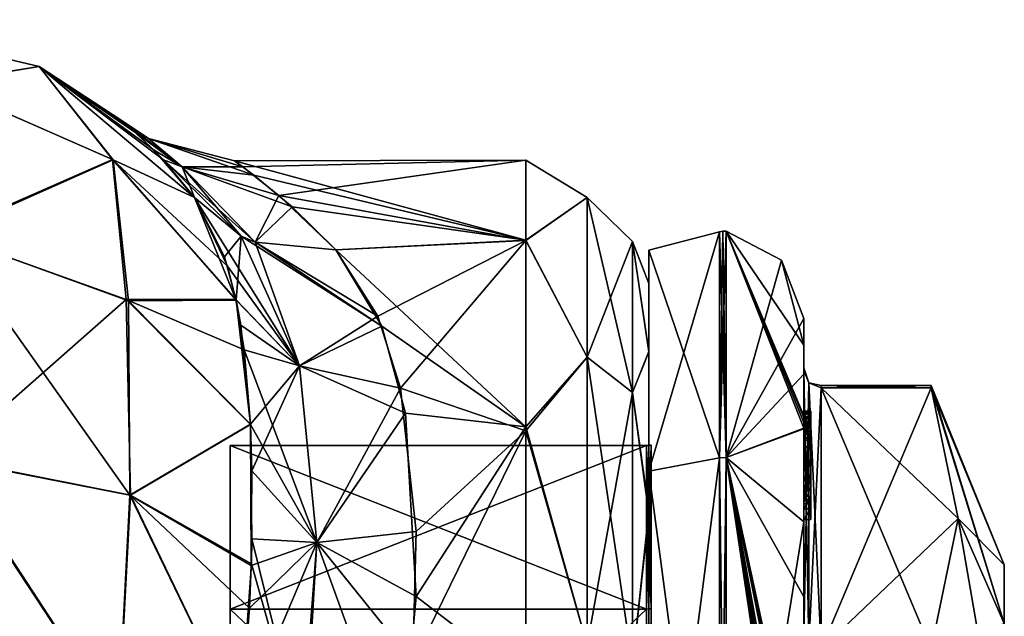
# Model space of a CAD drawing. Extents: x -23 to 700, y -2000 to 0.
# Tile 196 of 196: x 672 to 700, y -17 to 0. Entities that reach past the tile are written whole.
import ezdxf

# ---------------------------------------------------------------- set-up
doc = ezdxf.new("R2010")
doc.units = 0
doc.header["$LTSCALE"] = 65.149826
for name, color, linetype in [('1042', 7, 'CONTINUOUS'), ('1043', 7, 'CONTINUOUS'), ('1044', 7, 'CONTINUOUS'), ('1825', 7, 'CONTINUOUS'), ('1830', 7, 'CONTINUOUS'), ('1831', 7, 'CONTINUOUS'), ('1832', 7, 'CONTINUOUS'), ('1833', 7, 'CONTINUOUS'), ('1834', 7, 'CONTINUOUS'), ('1835', 7, 'CONTINUOUS'), ('1836', 7, 'CONTINUOUS'), ('1837', 7, 'CONTINUOUS'), ('1838', 7, 'CONTINUOUS'), ('1839', 7, 'CONTINUOUS'), ('1840', 7, 'CONTINUOUS'), ('1843', 7, 'CONTINUOUS'), ('1844', 7, 'CONTINUOUS'), ('1845', 7, 'CONTINUOUS'), ('1846', 7, 'CONTINUOUS'), ('1848', 7, 'CONTINUOUS'), ('1902', 7, 'CONTINUOUS'), ('1903', 7, 'CONTINUOUS'), ('1904', 7, 'CONTINUOUS'), ('1905', 7, 'CONTINUOUS'), ('1906', 7, 'CONTINUOUS'), ('1907', 7, 'CONTINUOUS'), ('1908', 7, 'CONTINUOUS'), ('1909', 7, 'CONTINUOUS'), ('1911', 7, 'CONTINUOUS'), ('1912', 7, 'CONTINUOUS'), ('1918', 7, 'CONTINUOUS'), ('1919', 7, 'CONTINUOUS'), ('1920', 7, 'CONTINUOUS'), ('1921', 7, 'CONTINUOUS'), ('1922', 7, 'CONTINUOUS'), ('1923', 7, 'CONTINUOUS'), ('1924', 7, 'CONTINUOUS'), ('2007', 7, 'CONTINUOUS'), ('2013', 7, 'CONTINUOUS'), ('2015', 7, 'CONTINUOUS'), ('2016', 7, 'CONTINUOUS'), ('991', 7, 'CONTINUOUS'), ('992', 7, 'CONTINUOUS'), ('994', 7, 'CONTINUOUS'), ('997', 7, 'CONTINUOUS'), ('998', 7, 'CONTINUOUS'), ('999', 7, 'CONTINUOUS')]:
    doc.layers.add(name, color=color, linetype=linetype)

msp = doc.modelspace()

# ---------------------------------------------------------------- linework, layer by layer
at = {"layer": '1042', "linetype": 'CONTINUOUS'}
for points in [[(678.022, -7.006, 16.379), (677.092, -5.056, 19.995), (680.074, -9.846, 15.979), (678.022, -7.006, 16.379)], [(677.092, -5.056, 19.995), (678.415, -6.159, 21.046), (680.074, -9.846, 15.979), (677.092, -5.056, 19.995)], [(678.813, -6.332, 21.281), (682.41, -8.714, 18.715), (678.415, -6.159, 21.046), (678.813, -6.332, 21.281)], [(678.415, -6.159, 21.046), (682.41, -8.714, 18.715), (680.074, -9.846, 15.979), (678.415, -6.159, 21.046)], [(681.107, -6.547, 22.241), (682.41, -8.714, 18.715), (678.813, -6.332, 21.281), (681.107, -6.547, 22.241)], [(678.265, -7.961, 15.041), (678.022, -7.006, 16.379), (680.074, -9.846, 15.979), (678.265, -7.961, 15.041)], [(678.501, -9.394, 13.36), (678.265, -7.961, 15.041), (680.074, -9.846, 15.979), (678.501, -9.394, 13.36)], [(682.41, -8.714, 18.715), (683.081, -11.194, 15.867), (680.074, -9.846, 15.979), (682.41, -8.714, 18.715)], [(678.677, -11.513, 11.39), (678.501, -9.394, 13.36), (680.564, -14.871, 11.862), (678.677, -11.513, 11.39)], [(678.501, -9.394, 13.36), (680.074, -9.846, 15.979), (680.564, -14.871, 11.862), (678.501, -9.394, 13.36)], [(680.074, -9.846, 15.979), (683.081, -11.194, 15.867), (680.564, -14.871, 11.862), (680.074, -9.846, 15.979)], [(683.081, -11.194, 15.867), (683.388, -16.408, 11.985), (680.564, -14.871, 11.862), (683.081, -11.194, 15.867)], [(678.72, -14.769, 9.222), (678.677, -11.513, 11.39), (680.564, -14.871, 11.862), (678.72, -14.769, 9.222)], [(678.703, -15.48, 8.858), (678.72, -14.769, 9.222), (680.215, -20.823, 9.249), (678.703, -15.48, 8.858)], [(678.72, -14.769, 9.222), (680.564, -14.871, 11.862), (680.215, -20.823, 9.249), (678.72, -14.769, 9.222)], [(680.564, -14.871, 11.862), (682.92, -21.379, 9.931), (680.215, -20.823, 9.249), (680.564, -14.871, 11.862)], [(683.388, -16.408, 11.985), (682.92, -21.379, 9.931), (680.564, -14.871, 11.862), (683.388, -16.408, 11.985)], [(678.386, -20, 7.232), (678.703, -15.48, 8.858), (680.215, -20.823, 9.249), (678.386, -20, 7.232)]]:
    msp.add_3dface(points, dxfattribs=at)
at = {"layer": '1043', "linetype": 'CONTINUOUS'}
for points in [[(675.422, -3.218, 27.592), (675.029, -2.878, 32.041), (676.738, -4.189, 26.7), (675.422, -3.218, 27.592)], [(675.029, -2.878, 32.041), (675.202, -3.024, 36.639), (675.782, -3.379, 32.996), (675.029, -2.878, 32.041)], [(675.029, -2.878, 32.041), (675.782, -3.379, 32.996), (676.738, -4.189, 26.7), (675.029, -2.878, 32.041)], [(675.202, -3.024, 36.639), (675.941, -3.714, 41.271), (676.735, -4.186, 39.289), (675.202, -3.024, 36.639)], [(675.202, -3.024, 36.639), (676.735, -4.186, 39.289), (675.782, -3.379, 32.996), (675.202, -3.024, 36.639)], [(676.205, -3.989, 23.511), (675.422, -3.218, 27.592), (676.738, -4.189, 26.7), (676.205, -3.989, 23.511)], [(678.462, -4.189, 36.003), (678.224, -4.013, 32.2), (675.782, -3.379, 32.996), (678.462, -4.189, 36.003)], [(676.735, -4.186, 39.289), (678.462, -4.189, 36.003), (675.782, -3.379, 32.996), (676.735, -4.186, 39.289)], [(678.224, -4.013, 32.2), (678.77, -4.422, 28.518), (675.782, -3.379, 32.996), (678.224, -4.013, 32.2)], [(675.782, -3.379, 32.996), (678.77, -4.422, 28.518), (676.738, -4.189, 26.7), (675.782, -3.379, 32.996)], [(675.941, -3.714, 41.271), (677.091, -5.055, 45.999), (676.735, -4.186, 39.289), (675.941, -3.714, 41.271)], [(677.092, -5.056, 19.995), (676.205, -3.989, 23.511), (678.415, -6.159, 21.046), (677.092, -5.056, 19.995)], [(676.205, -3.989, 23.511), (676.738, -4.189, 26.7), (678.813, -6.332, 21.281), (676.205, -3.989, 23.511)], [(676.205, -3.989, 23.511), (678.813, -6.332, 21.281), (678.415, -6.159, 21.046), (676.205, -3.989, 23.511)], [(679.485, -4.996, 39.843), (678.462, -4.189, 36.003), (676.735, -4.186, 39.289), (679.485, -4.996, 39.843)], [(678.812, -6.331, 44.72), (679.485, -4.996, 39.843), (676.735, -4.186, 39.289), (678.812, -6.331, 44.72)], [(677.091, -5.055, 45.999), (678.415, -6.159, 44.954), (676.735, -4.186, 39.289), (677.091, -5.055, 45.999)], [(678.415, -6.159, 44.954), (678.812, -6.331, 44.72), (676.735, -4.186, 39.289), (678.415, -6.159, 44.954)], [(678.77, -4.422, 28.518), (679.862, -5.322, 25.146), (676.738, -4.189, 26.7), (678.77, -4.422, 28.518)], [(676.738, -4.189, 26.7), (679.862, -5.322, 25.146), (678.813, -6.332, 21.281), (676.738, -4.189, 26.7)], [(681.107, -6.547, 43.759), (679.485, -4.996, 39.843), (678.812, -6.331, 44.72), (681.107, -6.547, 43.759)], [(679.862, -5.322, 25.146), (681.107, -6.547, 22.241), (678.813, -6.332, 21.281), (679.862, -5.322, 25.146)]]:
    msp.add_3dface(points, dxfattribs=at)
at = {"layer": '1044', "linetype": 'CONTINUOUS'}
for points in [[(677.091, -5.055, 45.999), (677.937, -6.741, 49.208), (678.415, -6.159, 44.954), (677.091, -5.055, 45.999)], [(677.937, -6.741, 49.208), (678.268, -7.976, 50.978), (678.415, -6.159, 44.954), (677.937, -6.741, 49.208)], [(678.268, -7.976, 50.978), (680.074, -9.844, 50.019), (678.415, -6.159, 44.954), (678.268, -7.976, 50.978)], [(678.415, -6.159, 44.954), (680.074, -9.844, 50.019), (678.812, -6.331, 44.72), (678.415, -6.159, 44.954)], [(682.295, -8.43, 46.893), (681.107, -6.547, 43.759), (678.812, -6.331, 44.72), (682.295, -8.43, 46.893)], [(680.074, -9.844, 50.019), (682.295, -8.43, 46.893), (678.812, -6.331, 44.72), (680.074, -9.844, 50.019)], [(678.268, -7.976, 50.978), (678.401, -8.692, 51.859), (680.074, -9.844, 50.019), (678.268, -7.976, 50.978)], [(682.942, -10.483, 49.405), (682.295, -8.43, 46.893), (680.074, -9.844, 50.019), (682.942, -10.483, 49.405)], [(678.401, -8.692, 51.859), (678.678, -11.506, 54.601), (680.074, -9.844, 50.019), (678.401, -8.692, 51.859)], [(678.678, -11.506, 54.601), (678.721, -12.829, 55.591), (680.074, -9.844, 50.019), (678.678, -11.506, 54.601)], [(678.721, -12.829, 55.591), (680.564, -14.87, 54.136), (680.074, -9.844, 50.019), (678.721, -12.829, 55.591)], [(680.564, -14.87, 54.136), (682.942, -10.483, 49.405), (680.074, -9.844, 50.019), (680.564, -14.87, 54.136)], [(683.39, -14.558, 52.883), (682.942, -10.483, 49.405), (680.564, -14.87, 54.136), (683.39, -14.558, 52.883)], [(678.721, -12.829, 55.591), (678.7, -15.524, 57.166), (680.564, -14.87, 54.136), (678.721, -12.829, 55.591)], [(683.29, -18.265, 54.937), (683.39, -14.558, 52.883), (680.564, -14.87, 54.136), (683.29, -18.265, 54.937)], [(678.65, -16.736, 57.712), (678.385, -20.008, 58.769), (680.564, -14.87, 54.136), (678.65, -16.736, 57.712)], [(678.385, -20.008, 58.769), (680.106, -20.789, 56.818), (680.564, -14.87, 54.136), (678.385, -20.008, 58.769)], [(678.7, -15.524, 57.166), (678.65, -16.736, 57.712), (680.564, -14.87, 54.136), (678.7, -15.524, 57.166)], [(680.106, -20.789, 56.818), (683.29, -18.265, 54.937), (680.564, -14.87, 54.136), (680.106, -20.789, 56.818)]]:
    msp.add_3dface(points, dxfattribs=at)
at = {"layer": '1825', "linetype": 'CONTINUOUS'}
for points in [[(700.1, -19.55, 33), (700.1, -23.763, 25.689), (700.1, -15.5, 33), (700.1, -19.55, 33)], [(700.1, -17.175, 39.249), (700.1, -19.55, 33), (700.1, -15.5, 33), (700.1, -17.175, 39.249)], [(700.1, -15.5, 33), (700.1, -23.763, 25.689), (700.1, -17.175, 26.751), (700.1, -15.5, 33)]]:
    msp.add_3dface(points, dxfattribs=at)
at = {"layer": '1830', "linetype": 'CONTINUOUS'}
for points in [[(694.9, -17.907, 18.582), (694.9, -10.467, 31.468), (698.023, -17.907, 18.582), (694.9, -17.907, 18.582)], [(698.023, -17.907, 18.582), (694.9, -10.467, 31.468), (698.786, -14.187, 25.025), (698.023, -17.907, 18.582)], [(698.786, -14.187, 25.025), (694.9, -10.467, 31.468), (698.023, -10.467, 31.468), (698.786, -14.187, 25.025)]]:
    msp.add_3dface(points, dxfattribs=at)
at = {"layer": '1831', "linetype": 'CONTINUOUS'}
for points in [[(694.9, -10.467, 34.532), (694.9, -17.907, 47.418), (698.023, -10.467, 34.532), (694.9, -10.467, 34.532)], [(698.023, -10.467, 34.532), (694.9, -17.907, 47.418), (698.786, -14.187, 40.975), (698.023, -10.467, 34.532)], [(698.786, -14.187, 40.975), (694.9, -17.907, 47.418), (698.023, -17.907, 47.418), (698.786, -14.187, 40.975)]]:
    msp.add_3dface(points, dxfattribs=at)
at = {"layer": '1832', "linetype": 'CONTINUOUS'}
for points in [[(694.4, -8.5, 33), (694.4, -10.08, 40.69), (694.4, -9.257, 27.618), (694.4, -8.5, 33)], [(694.4, -9.257, 27.618), (694.4, -10.08, 40.69), (694.4, -9.9, 33.012), (694.4, -9.257, 27.618)], [(694.4, -11.268, 22.985), (694.4, -9.257, 27.618), (694.4, -11.133, 23.448), (694.4, -11.268, 22.985)], [(694.4, -11.133, 23.448), (694.4, -9.257, 27.618), (694.4, -9.979, 31.314), (694.4, -11.133, 23.448)], [(694.4, -9.979, 31.314), (694.4, -9.257, 27.618), (694.4, -9.9, 33.012), (694.4, -9.979, 31.314)], [(694.4, -9.9, 33.012), (694.4, -10.08, 40.69), (694.4, -9.979, 34.686), (694.4, -9.9, 33.012)], [(694.4, -13.915, 24.396), (694.4, -13.561, 24.806), (694.4, -9.979, 31.314), (694.4, -13.915, 24.396)], [(694.4, -17.529, 18.236), (694.4, -13.915, 24.396), (694.4, -9.979, 31.314), (694.4, -17.529, 18.236)], [(694.4, -10.08, 40.69), (694.4, -14.278, 46.855), (694.4, -9.979, 34.686), (694.4, -10.08, 40.69)], [(694.4, -9.979, 34.686), (694.4, -14.278, 46.855), (694.4, -17.529, 47.764), (694.4, -9.979, 34.686)], [(694.4, -11.187, 23.903), (694.4, -11.133, 23.448), (694.4, -9.979, 31.314), (694.4, -11.187, 23.903)], [(694.4, -11.454, 24.366), (694.4, -11.187, 23.903), (694.4, -9.979, 31.314), (694.4, -11.454, 24.366)], [(694.4, -11.966, 24.77), (694.4, -11.454, 24.366), (694.4, -9.979, 31.314), (694.4, -11.966, 24.77)], [(694.4, -12.563, 25.007), (694.4, -11.966, 24.77), (694.4, -9.979, 31.314), (694.4, -12.563, 25.007)], [(694.4, -13.095, 25.012), (694.4, -12.563, 25.007), (694.4, -9.979, 31.314), (694.4, -13.095, 25.012)], [(694.4, -13.561, 24.806), (694.4, -13.095, 25.012), (694.4, -9.979, 31.314), (694.4, -13.561, 24.806)], [(694.4, -11.454, 23.421), (694.4, -11.514, 23.796), (694.4, -11.578, 23.052), (694.4, -11.454, 23.421)], [(694.4, -11.514, 23.796), (694.4, -11.747, 24.145), (694.4, -11.578, 23.052), (694.4, -11.514, 23.796)], [(694.4, -11.747, 24.145), (694.4, -11.701, 22.838), (694.4, -11.578, 23.052), (694.4, -11.747, 24.145)], [(694.4, -11.635, 22.397), (694.4, -14.211, 23.884), (694.4, -16.414, 17.315), (694.4, -11.635, 22.397)], [(694.4, -13.773, 24.034), (694.4, -11.701, 22.838), (694.4, -13.65, 24.248), (694.4, -13.773, 24.034)], [(694.4, -13.65, 24.248), (694.4, -11.701, 22.838), (694.4, -13.385, 24.54), (694.4, -13.65, 24.248)], [(694.4, -13.385, 24.54), (694.4, -11.701, 22.838), (694.4, -13.035, 24.671), (694.4, -13.385, 24.54)], [(694.4, -13.035, 24.671), (694.4, -11.701, 22.838), (694.4, -12.616, 24.644), (694.4, -13.035, 24.671)], [(694.4, -12.616, 24.644), (694.4, -11.701, 22.838), (694.4, -12.151, 24.45), (694.4, -12.616, 24.644)], [(694.4, -12.151, 24.45), (694.4, -11.701, 22.838), (694.4, -11.747, 24.145), (694.4, -12.151, 24.45)], [(694.4, -14.211, 23.884), (694.4, -13.915, 24.396), (694.4, -17.529, 18.236), (694.4, -14.211, 23.884)], [(694.4, -16.414, 17.315), (694.4, -14.211, 23.884), (694.4, -17.529, 18.236), (694.4, -16.414, 17.315)], [(694.4, -14.278, 46.855), (694.4, -20.48, 50.992), (694.4, -17.529, 47.764), (694.4, -14.278, 46.855)], [(694.4, -22.674, 14.241), (694.4, -16.414, 17.315), (694.4, -22.674, 14.784), (694.4, -22.674, 14.241)], [(694.4, -22.674, 14.784), (694.4, -16.414, 17.315), (694.4, -20.45, 16.55), (694.4, -22.674, 14.784)], [(694.4, -20.45, 16.55), (694.4, -16.414, 17.315), (694.4, -18.961, 17.319), (694.4, -20.45, 16.55)], [(694.4, -18.961, 17.319), (694.4, -16.414, 17.315), (694.4, -17.529, 18.236), (694.4, -18.961, 17.319)]]:
    msp.add_3dface(points, dxfattribs=at)
at = {"layer": '1833', "linetype": 'CONTINUOUS'}
for points in [[(690, -12.098, 33), (690, -16.756, 44.244), (690, -6.556, 33), (690, -12.098, 33)], [(690, -6.556, 33), (690, -16.756, 44.244), (690, -12.837, 48.164), (690, -6.556, 33)], [(690, -12.837, 17.836), (690, -12.098, 33), (690, -6.556, 33), (690, -12.837, 17.836)], [(690, -16.756, 21.756), (690, -12.098, 33), (690, -12.837, 17.836), (690, -16.756, 21.756)], [(690, -16.756, 44.244), (690, -28, 48.902), (690, -12.837, 48.164), (690, -16.756, 44.244)], [(690, -12.837, 48.164), (690, -28, 48.902), (690, -28, 54.444), (690, -12.837, 48.164)], [(690, -28, 17.098), (690, -16.756, 21.756), (690, -12.837, 17.836), (690, -28, 17.098)], [(690, -28, 11.556), (690, -28, 17.098), (690, -12.837, 17.836), (690, -28, 11.556)]]:
    msp.add_3dface(points, dxfattribs=at)
at = {"layer": '1834', "linetype": 'CONTINUOUS'}
for points in [[(678.1, -12.115, 33), (678.1, -16.768, 21.768), (678.1, -43.885, 33), (678.1, -12.115, 33)], [(678.1, -12.115, 33), (678.1, -43.885, 33), (678.1, -39.232, 44.232), (678.1, -12.115, 33)], [(678.1, -12.115, 33), (678.1, -39.232, 44.232), (678.1, -16.768, 44.232), (678.1, -12.115, 33)], [(678.1, -16.768, 21.768), (678.1, -28, 17.115), (678.1, -39.232, 21.768), (678.1, -16.768, 21.768)], [(678.1, -16.768, 21.768), (678.1, -39.232, 21.768), (678.1, -43.885, 33), (678.1, -16.768, 21.768)], [(678.1, -39.232, 44.232), (678.1, -28, 48.885), (678.1, -16.768, 44.232), (678.1, -39.232, 44.232)]]:
    msp.add_3dface(points, dxfattribs=at)
at = {"layer": '1835', "linetype": 'CONTINUOUS'}
for points in [[(678.1, -16.768, 21.768), (678.1, -12.115, 33), (689.934, -16.768, 21.768), (678.1, -16.768, 21.768)], [(689.934, -16.768, 21.768), (678.1, -12.115, 33), (689.934, -12.115, 33), (689.934, -16.768, 21.768)], [(678.1, -28, 17.115), (678.1, -16.768, 21.768), (689.934, -28, 17.115), (678.1, -28, 17.115)], [(689.934, -28, 17.115), (678.1, -16.768, 21.768), (689.934, -16.768, 21.768), (689.934, -28, 17.115)]]:
    msp.add_3dface(points, dxfattribs=at)
at = {"layer": '1836', "linetype": 'CONTINUOUS'}
for points in [[(689.934, -12.115, 33), (678.1, -12.115, 33), (678.1, -16.768, 44.232), (689.934, -12.115, 33)], [(689.934, -12.115, 33), (678.1, -16.768, 44.232), (689.934, -16.768, 44.232), (689.934, -12.115, 33)], [(678.1, -16.768, 44.232), (678.1, -28, 48.885), (689.934, -16.768, 44.232), (678.1, -16.768, 44.232)], [(689.934, -16.768, 44.232), (678.1, -28, 48.885), (689.934, -28, 48.885), (689.934, -16.768, 44.232)]]:
    msp.add_3dface(points, dxfattribs=at)
at = {"layer": '1837', "linetype": 'CONTINUOUS'}
for points in [[(692.195, -6.017, 33), (692.195, -12.456, 48.544), (693.769, -6.84, 33), (692.195, -6.017, 33)], [(692.195, -12.456, 48.544), (694.4, -8.5, 33), (693.769, -6.84, 33), (692.195, -12.456, 48.544)], [(694.4, -10.08, 40.69), (694.4, -8.5, 33), (692.195, -12.456, 48.544), (694.4, -10.08, 40.69)], [(694.4, -14.278, 46.855), (694.4, -10.08, 40.69), (692.195, -12.456, 48.544), (694.4, -14.278, 46.855)], [(692.195, -28, 54.983), (694.4, -14.278, 46.855), (692.195, -12.456, 48.544), (692.195, -28, 54.983)], [(694.4, -20.48, 50.992), (694.4, -14.278, 46.855), (692.195, -28, 54.983), (694.4, -20.48, 50.992)]]:
    msp.add_3dface(points, dxfattribs=at)
at = {"layer": '1838', "linetype": 'CONTINUOUS'}
for points in [[(694.4, -9.257, 27.618), (694.4, -11.268, 22.985), (692.195, -6.017, 33), (694.4, -9.257, 27.618)], [(694.4, -9.257, 27.618), (692.195, -6.017, 33), (693.769, -6.84, 33), (694.4, -9.257, 27.618)], [(692.195, -6.017, 33), (694.4, -11.268, 22.985), (694.4, -11.288, 22.947), (692.195, -6.017, 33)], [(694.4, -11.31, 22.909), (692.195, -6.017, 33), (694.4, -11.288, 22.947), (694.4, -11.31, 22.909)], [(692.195, -6.017, 33), (694.4, -11.31, 22.909), (694.4, -11.461, 22.646), (692.195, -6.017, 33)], [(692.195, -12.456, 17.456), (692.195, -6.017, 33), (694.4, -11.613, 22.384), (692.195, -12.456, 17.456)], [(694.4, -11.613, 22.384), (692.195, -6.017, 33), (694.4, -11.461, 22.646), (694.4, -11.613, 22.384)], [(694.4, -8.5, 33), (694.4, -9.257, 27.618), (693.769, -6.84, 33), (694.4, -8.5, 33)], [(694.4, -11.624, 22.39), (692.195, -12.456, 17.456), (694.4, -11.613, 22.384), (694.4, -11.624, 22.39)], [(694.4, -11.635, 22.397), (692.195, -12.456, 17.456), (694.4, -11.624, 22.39), (694.4, -11.635, 22.397)], [(694.4, -11.635, 22.397), (694.4, -16.414, 17.315), (692.195, -12.456, 17.456), (694.4, -11.635, 22.397)], [(694.4, -16.414, 17.315), (694.4, -22.674, 14.241), (692.195, -12.456, 17.456), (694.4, -16.414, 17.315)], [(692.195, -12.456, 17.456), (694.4, -22.674, 14.241), (694.374, -22.674, 13.866), (692.195, -12.456, 17.456)], [(692.195, -12.456, 17.456), (694.4, -26.56, 13.553), (694.4, -26.884, 13.5), (692.195, -12.456, 17.456)], [(694.4, -26.56, 13.553), (692.195, -12.456, 17.456), (694.399, -26.227, 13.5), (694.4, -26.56, 13.553)], [(692.195, -28, 11.017), (692.195, -12.456, 17.456), (694.4, -27.249, 13.5), (692.195, -28, 11.017)], [(694.4, -27.249, 13.5), (692.195, -12.456, 17.456), (694.4, -27.067, 13.5), (694.4, -27.249, 13.5)], [(694.4, -27.067, 13.5), (692.195, -12.456, 17.456), (694.4, -26.884, 13.5), (694.4, -27.067, 13.5)], [(694.399, -26.227, 13.5), (692.195, -12.456, 17.456), (694.394, -25.404, 13.5), (694.399, -26.227, 13.5)], [(694.394, -25.404, 13.5), (692.195, -12.456, 17.456), (694.383, -24.594, 13.5), (694.394, -25.404, 13.5)], [(694.383, -24.594, 13.5), (692.195, -12.456, 17.456), (694.32, -23.021, 13.5), (694.383, -24.594, 13.5)], [(694.32, -23.021, 13.5), (692.195, -12.456, 17.456), (694.296, -22.674, 13.5), (694.32, -23.021, 13.5)], [(694.296, -22.674, 13.5), (692.195, -12.456, 17.456), (694.374, -22.674, 13.866), (694.296, -22.674, 13.5)]]:
    msp.add_3dface(points, dxfattribs=at)
at = {"layer": '1839', "linetype": 'CONTINUOUS'}
for points in [[(692.009, -12.465, 17.465), (690, -6.556, 33), (692.009, -6.03, 33), (692.009, -12.465, 17.465)], [(690, -12.837, 17.836), (690, -6.556, 33), (692.009, -12.465, 17.465), (690, -12.837, 17.836)], [(692.009, -28, 11.03), (690, -12.837, 17.836), (692.009, -12.465, 17.465), (692.009, -28, 11.03)], [(690, -28, 11.556), (690, -12.837, 17.836), (692.009, -28, 11.03), (690, -28, 11.556)]]:
    msp.add_3dface(points, dxfattribs=at)
at = {"layer": '1840', "linetype": 'CONTINUOUS'}
for points in [[(690, -6.556, 33), (690, -12.837, 48.164), (692.009, -6.03, 33), (690, -6.556, 33)], [(692.009, -6.03, 33), (690, -12.837, 48.164), (692.009, -12.465, 48.535), (692.009, -6.03, 33)], [(690, -12.837, 48.164), (690, -28, 54.444), (692.009, -12.465, 48.535), (690, -12.837, 48.164)], [(692.009, -12.465, 48.535), (690, -28, 54.444), (692.009, -28, 54.97), (692.009, -12.465, 48.535)]]:
    msp.add_3dface(points, dxfattribs=at)
at = {"layer": '1843', "linetype": 'CONTINUOUS'}
for points in [[(689.934, -16.768, 44.232), (690.064, -12.098, 33), (689.999, -12.111, 33), (689.934, -16.768, 44.232)], [(690.064, -12.098, 33), (689.934, -16.768, 44.232), (690.064, -16.756, 44.244), (690.064, -12.098, 33)], [(689.934, -12.115, 33), (689.934, -16.768, 44.232), (689.999, -12.111, 33), (689.934, -12.115, 33)], [(689.934, -16.768, 44.232), (689.934, -28, 48.885), (690.064, -16.756, 44.244), (689.934, -16.768, 44.232)], [(690.064, -16.756, 44.244), (689.934, -28, 48.885), (690.064, -28, 48.902), (690.064, -16.756, 44.244)]]:
    msp.add_3dface(points, dxfattribs=at)
at = {"layer": '1844', "linetype": 'CONTINUOUS'}
for points in [[(689.934, -12.115, 33), (689.999, -12.111, 33), (690.064, -16.756, 21.756), (689.934, -12.115, 33)], [(689.934, -16.768, 21.768), (689.934, -12.115, 33), (690.064, -16.756, 21.756), (689.934, -16.768, 21.768)], [(689.999, -12.111, 33), (690.064, -12.098, 33), (690.064, -16.756, 21.756), (689.999, -12.111, 33)], [(690.064, -28, 17.098), (689.934, -16.768, 21.768), (690.064, -16.756, 21.756), (690.064, -28, 17.098)], [(689.934, -28, 17.115), (689.934, -16.768, 21.768), (690.064, -28, 17.098), (689.934, -28, 17.115)]]:
    msp.add_3dface(points, dxfattribs=at)
at = {"layer": '1845', "linetype": 'CONTINUOUS'}
for points in [[(692.009, -12.465, 48.535), (692.195, -6.017, 33), (692.102, -6.015, 33), (692.009, -12.465, 48.535)], [(692.009, -6.03, 33), (692.009, -12.465, 48.535), (692.102, -6.015, 33), (692.009, -6.03, 33)], [(692.195, -12.456, 48.544), (692.195, -6.017, 33), (692.009, -12.465, 48.535), (692.195, -12.456, 48.544)], [(692.195, -28, 54.983), (692.195, -12.456, 48.544), (692.009, -28, 54.97), (692.195, -28, 54.983)], [(692.195, -12.456, 48.544), (692.009, -12.465, 48.535), (692.009, -28, 54.97), (692.195, -12.456, 48.544)]]:
    msp.add_3dface(points, dxfattribs=at)
at = {"layer": '1846', "linetype": 'CONTINUOUS'}
for points in [[(692.195, -12.456, 17.456), (692.009, -6.03, 33), (692.102, -6.015, 33), (692.195, -12.456, 17.456)], [(692.195, -12.456, 17.456), (692.009, -12.465, 17.465), (692.009, -6.03, 33), (692.195, -12.456, 17.456)], [(692.195, -6.017, 33), (692.195, -12.456, 17.456), (692.102, -6.015, 33), (692.195, -6.017, 33)], [(692.195, -12.456, 17.456), (692.195, -28, 11.017), (692.009, -12.465, 17.465), (692.195, -12.456, 17.456)], [(692.195, -28, 11.017), (692.009, -28, 11.03), (692.009, -12.465, 17.465), (692.195, -28, 11.017)]]:
    msp.add_3dface(points, dxfattribs=at)
at = {"layer": '1848', "linetype": 'CONTINUOUS'}
for points in [[(700.1, -15.5, 33), (700.1, -17.175, 26.751), (698.023, -10.4, 33), (700.1, -15.5, 33)], [(698.023, -10.467, 34.532), (700.1, -15.5, 33), (698.023, -10.4, 33), (698.023, -10.467, 34.532)], [(700.1, -17.175, 26.751), (698.023, -10.467, 31.468), (698.023, -10.4, 33), (700.1, -17.175, 26.751)], [(700.1, -15.5, 33), (698.023, -10.467, 34.532), (698.786, -14.187, 40.975), (700.1, -15.5, 33)], [(700.1, -17.175, 26.751), (698.786, -14.187, 25.025), (698.023, -10.467, 31.468), (700.1, -17.175, 26.751)], [(700.1, -17.175, 39.249), (698.786, -14.187, 40.975), (698.023, -17.907, 47.418), (700.1, -17.175, 39.249)], [(700.1, -21.751, 22.175), (698.023, -17.907, 18.582), (698.786, -14.187, 25.025), (700.1, -21.751, 22.175)], [(700.1, -17.175, 39.249), (700.1, -15.5, 33), (698.786, -14.187, 40.975), (700.1, -17.175, 39.249)], [(700.1, -17.175, 26.751), (700.1, -21.751, 22.175), (698.786, -14.187, 25.025), (700.1, -17.175, 26.751)]]:
    msp.add_3dface(points, dxfattribs=at)
at = {"layer": '1902', "linetype": 'CONTINUOUS'}
for points in [[(694.6, -11.136, 23.41), (694.6, -11.187, 23.903), (694.6, -11.578, 23.052), (694.6, -11.136, 23.41)], [(694.6, -11.136, 23.41), (694.6, -11.613, 22.384), (694.6, -11.31, 22.909), (694.6, -11.136, 23.41)], [(694.6, -11.613, 22.384), (694.6, -11.136, 23.41), (694.6, -11.578, 23.052), (694.6, -11.613, 22.384)], [(694.6, -11.453, 23.43), (694.6, -11.187, 23.903), (694.6, -11.514, 23.796), (694.6, -11.453, 23.43)], [(694.6, -11.578, 23.052), (694.6, -11.187, 23.903), (694.6, -11.453, 23.43), (694.6, -11.578, 23.052)], [(694.6, -11.187, 23.903), (694.6, -11.431, 24.341), (694.6, -11.514, 23.796), (694.6, -11.187, 23.903)], [(694.6, -11.514, 23.796), (694.6, -11.431, 24.341), (694.6, -11.724, 24.121), (694.6, -11.514, 23.796)], [(694.6, -11.431, 24.341), (694.6, -11.966, 24.77), (694.6, -11.724, 24.121), (694.6, -11.431, 24.341)], [(694.6, -11.701, 22.838), (694.6, -11.613, 22.384), (694.6, -11.578, 23.052), (694.6, -11.701, 22.838)], [(694.6, -14.211, 23.884), (694.6, -11.613, 22.384), (694.6, -13.773, 24.034), (694.6, -14.211, 23.884)], [(694.6, -11.613, 22.384), (694.6, -11.701, 22.838), (694.6, -13.773, 24.034), (694.6, -11.613, 22.384)], [(694.6, -11.724, 24.121), (694.6, -11.966, 24.77), (694.6, -12.151, 24.45), (694.6, -11.724, 24.121)], [(694.6, -11.966, 24.77), (694.6, -12.59, 25.014), (694.6, -12.151, 24.45), (694.6, -11.966, 24.77)], [(694.6, -12.151, 24.45), (694.6, -12.59, 25.014), (694.6, -12.646, 24.652), (694.6, -12.151, 24.45)], [(694.6, -12.646, 24.652), (694.6, -12.59, 25.014), (694.6, -13.035, 24.671), (694.6, -12.646, 24.652)], [(694.6, -12.59, 25.014), (694.6, -13.095, 25.012), (694.6, -13.035, 24.671), (694.6, -12.59, 25.014)], [(694.6, -13.035, 24.671), (694.6, -13.095, 25.012), (694.6, -13.386, 24.54), (694.6, -13.035, 24.671)], [(694.6, -13.095, 25.012), (694.6, -13.553, 24.813), (694.6, -13.386, 24.54), (694.6, -13.095, 25.012)], [(694.6, -13.386, 24.54), (694.6, -13.553, 24.813), (694.6, -13.65, 24.248), (694.6, -13.386, 24.54)], [(694.6, -13.553, 24.813), (694.6, -13.915, 24.396), (694.6, -13.773, 24.034), (694.6, -13.553, 24.813)], [(694.6, -13.65, 24.248), (694.6, -13.553, 24.813), (694.6, -13.773, 24.034), (694.6, -13.65, 24.248)], [(694.6, -13.915, 24.396), (694.6, -14.211, 23.884), (694.6, -13.773, 24.034), (694.6, -13.915, 24.396)]]:
    msp.add_3dface(points, dxfattribs=at)
at = {"layer": '1903', "linetype": 'CONTINUOUS'}
for points in [[(694.4, -13.915, 24.396), (694.4, -14.211, 23.884), (694.6, -13.915, 24.396), (694.4, -13.915, 24.396)], [(694.4, -14.211, 23.884), (694.6, -14.211, 23.884), (694.6, -13.915, 24.396), (694.4, -14.211, 23.884)]]:
    msp.add_3dface(points, dxfattribs=at)
at = {"layer": '1904', "linetype": 'CONTINUOUS'}
for points in [[(694.4, -13.095, 25.012), (694.4, -13.561, 24.806), (694.6, -13.095, 25.012), (694.4, -13.095, 25.012)], [(694.4, -13.561, 24.806), (694.6, -13.553, 24.813), (694.6, -13.095, 25.012), (694.4, -13.561, 24.806)], [(694.4, -13.561, 24.806), (694.4, -13.915, 24.396), (694.6, -13.553, 24.813), (694.4, -13.561, 24.806)], [(694.4, -13.915, 24.396), (694.6, -13.915, 24.396), (694.6, -13.553, 24.813), (694.4, -13.915, 24.396)]]:
    msp.add_3dface(points, dxfattribs=at)
at = {"layer": '1905', "linetype": 'CONTINUOUS'}
for points in [[(694.4, -11.966, 24.77), (694.4, -12.563, 25.007), (694.6, -11.966, 24.77), (694.4, -11.966, 24.77)], [(694.4, -12.563, 25.007), (694.6, -12.59, 25.014), (694.6, -11.966, 24.77), (694.4, -12.563, 25.007)], [(694.4, -12.563, 25.007), (694.4, -13.095, 25.012), (694.6, -12.59, 25.014), (694.4, -12.563, 25.007)], [(694.4, -13.095, 25.012), (694.6, -13.095, 25.012), (694.6, -12.59, 25.014), (694.4, -13.095, 25.012)]]:
    msp.add_3dface(points, dxfattribs=at)
at = {"layer": '1906', "linetype": 'CONTINUOUS'}
for points in [[(694.4, -11.187, 23.903), (694.4, -11.454, 24.366), (694.6, -11.187, 23.903), (694.4, -11.187, 23.903)], [(694.4, -11.454, 24.366), (694.6, -11.431, 24.341), (694.6, -11.187, 23.903), (694.4, -11.454, 24.366)], [(694.4, -11.454, 24.366), (694.4, -11.966, 24.77), (694.6, -11.431, 24.341), (694.4, -11.454, 24.366)], [(694.4, -11.966, 24.77), (694.6, -11.966, 24.77), (694.6, -11.431, 24.341), (694.4, -11.966, 24.77)]]:
    msp.add_3dface(points, dxfattribs=at)
at = {"layer": '1907', "linetype": 'CONTINUOUS'}
for points in [[(694.4, -11.268, 22.985), (694.4, -11.133, 23.448), (694.6, -11.136, 23.41), (694.4, -11.268, 22.985)], [(694.4, -11.133, 23.448), (694.4, -11.187, 23.903), (694.6, -11.136, 23.41), (694.4, -11.133, 23.448)], [(694.4, -11.268, 22.985), (694.6, -11.136, 23.41), (694.6, -11.31, 22.909), (694.4, -11.268, 22.985)], [(694.4, -11.187, 23.903), (694.6, -11.187, 23.903), (694.6, -11.136, 23.41), (694.4, -11.187, 23.903)], [(694.4, -11.288, 22.947), (694.4, -11.268, 22.985), (694.6, -11.31, 22.909), (694.4, -11.288, 22.947)], [(694.4, -11.31, 22.909), (694.4, -11.288, 22.947), (694.6, -11.31, 22.909), (694.4, -11.31, 22.909)]]:
    msp.add_3dface(points, dxfattribs=at)
at = {"layer": '1908', "linetype": 'CONTINUOUS'}
for points in [[(694.4, -11.461, 22.646), (694.4, -11.31, 22.909), (694.6, -11.613, 22.384), (694.4, -11.461, 22.646)], [(694.6, -11.613, 22.384), (694.4, -11.31, 22.909), (694.6, -11.31, 22.909), (694.6, -11.613, 22.384)], [(694.4, -11.613, 22.384), (694.4, -11.461, 22.646), (694.6, -11.613, 22.384), (694.4, -11.613, 22.384)]]:
    msp.add_3dface(points, dxfattribs=at)
at = {"layer": '1909', "linetype": 'CONTINUOUS'}
for points in [[(694.4, -11.624, 22.39), (694.4, -11.613, 22.384), (694.6, -14.211, 23.884), (694.4, -11.624, 22.39)], [(694.4, -11.613, 22.384), (694.6, -11.613, 22.384), (694.6, -14.211, 23.884), (694.4, -11.613, 22.384)], [(694.4, -11.635, 22.397), (694.4, -11.624, 22.39), (694.6, -14.211, 23.884), (694.4, -11.635, 22.397)], [(694.4, -14.211, 23.884), (694.4, -11.635, 22.397), (694.6, -14.211, 23.884), (694.4, -14.211, 23.884)]]:
    msp.add_3dface(points, dxfattribs=at)
at = {"layer": '1911', "linetype": 'CONTINUOUS'}
for points in [[(694.4, -17.529, 18.236), (694.4, -9.979, 31.314), (694.549, -10.326, 31.424), (694.4, -17.529, 18.236)], [(694.4, -17.529, 18.236), (694.549, -10.326, 31.424), (694.549, -17.798, 18.482), (694.4, -17.529, 18.236)], [(694.549, -10.326, 31.424), (694.9, -10.467, 31.468), (694.549, -17.798, 18.482), (694.549, -10.326, 31.424)], [(694.9, -10.467, 31.468), (694.9, -17.907, 18.582), (694.549, -17.798, 18.482), (694.9, -10.467, 31.468)]]:
    msp.add_3dface(points, dxfattribs=at)
at = {"layer": '1912', "linetype": 'CONTINUOUS'}
for points in [[(694.4, -9.979, 34.686), (694.4, -17.529, 47.764), (694.549, -17.798, 47.518), (694.4, -9.979, 34.686)], [(694.4, -9.979, 34.686), (694.549, -17.798, 47.518), (694.549, -10.326, 34.576), (694.4, -9.979, 34.686)], [(694.9, -17.907, 47.418), (694.9, -10.467, 34.532), (694.549, -10.326, 34.576), (694.9, -17.907, 47.418)], [(694.549, -17.798, 47.518), (694.9, -17.907, 47.418), (694.549, -10.326, 34.576), (694.549, -17.798, 47.518)]]:
    msp.add_3dface(points, dxfattribs=at)
at = {"layer": '1918', "linetype": 'CONTINUOUS'}
for points in [[(694.4, -11.701, 22.838), (694.4, -13.773, 24.034), (694.6, -11.701, 22.838), (694.4, -11.701, 22.838)], [(694.6, -11.701, 22.838), (694.4, -13.773, 24.034), (694.6, -13.773, 24.034), (694.6, -11.701, 22.838)]]:
    msp.add_3dface(points, dxfattribs=at)
at = {"layer": '1919', "linetype": 'CONTINUOUS'}
for points in [[(694.4, -13.773, 24.034), (694.4, -13.65, 24.248), (694.6, -13.773, 24.034), (694.4, -13.773, 24.034)], [(694.4, -13.65, 24.248), (694.6, -13.65, 24.248), (694.6, -13.773, 24.034), (694.4, -13.65, 24.248)]]:
    msp.add_3dface(points, dxfattribs=at)
at = {"layer": '1920', "linetype": 'CONTINUOUS'}
for points in [[(694.4, -13.385, 24.54), (694.4, -13.035, 24.671), (694.6, -13.386, 24.54), (694.4, -13.385, 24.54)], [(694.4, -13.035, 24.671), (694.6, -13.035, 24.671), (694.6, -13.386, 24.54), (694.4, -13.035, 24.671)], [(694.4, -13.65, 24.248), (694.4, -13.385, 24.54), (694.6, -13.65, 24.248), (694.4, -13.65, 24.248)], [(694.4, -13.385, 24.54), (694.6, -13.386, 24.54), (694.6, -13.65, 24.248), (694.4, -13.385, 24.54)]]:
    msp.add_3dface(points, dxfattribs=at)
at = {"layer": '1921', "linetype": 'CONTINUOUS'}
for points in [[(694.4, -12.616, 24.644), (694.4, -12.151, 24.45), (694.6, -12.646, 24.652), (694.4, -12.616, 24.644)], [(694.4, -12.151, 24.45), (694.6, -12.151, 24.45), (694.6, -12.646, 24.652), (694.4, -12.151, 24.45)], [(694.4, -13.035, 24.671), (694.4, -12.616, 24.644), (694.6, -13.035, 24.671), (694.4, -13.035, 24.671)], [(694.4, -12.616, 24.644), (694.6, -12.646, 24.652), (694.6, -13.035, 24.671), (694.4, -12.616, 24.644)]]:
    msp.add_3dface(points, dxfattribs=at)
at = {"layer": '1922', "linetype": 'CONTINUOUS'}
for points in [[(694.4, -11.747, 24.145), (694.4, -11.514, 23.796), (694.6, -11.724, 24.121), (694.4, -11.747, 24.145)], [(694.4, -11.514, 23.796), (694.6, -11.514, 23.796), (694.6, -11.724, 24.121), (694.4, -11.514, 23.796)], [(694.4, -11.747, 24.145), (694.6, -11.724, 24.121), (694.6, -12.151, 24.45), (694.4, -11.747, 24.145)], [(694.4, -12.151, 24.45), (694.4, -11.747, 24.145), (694.6, -12.151, 24.45), (694.4, -12.151, 24.45)]]:
    msp.add_3dface(points, dxfattribs=at)
at = {"layer": '1923', "linetype": 'CONTINUOUS'}
for points in [[(694.4, -11.454, 23.421), (694.4, -11.578, 23.052), (694.6, -11.453, 23.43), (694.4, -11.454, 23.421)], [(694.4, -11.454, 23.421), (694.6, -11.453, 23.43), (694.6, -11.514, 23.796), (694.4, -11.454, 23.421)], [(694.4, -11.578, 23.052), (694.6, -11.578, 23.052), (694.6, -11.453, 23.43), (694.4, -11.578, 23.052)], [(694.4, -11.514, 23.796), (694.4, -11.454, 23.421), (694.6, -11.514, 23.796), (694.4, -11.514, 23.796)]]:
    msp.add_3dface(points, dxfattribs=at)
at = {"layer": '1924', "linetype": 'CONTINUOUS'}
for points in [[(694.4, -11.578, 23.052), (694.4, -11.701, 22.838), (694.6, -11.578, 23.052), (694.4, -11.578, 23.052)], [(694.4, -11.701, 22.838), (694.6, -11.701, 22.838), (694.6, -11.578, 23.052), (694.4, -11.701, 22.838)]]:
    msp.add_3dface(points, dxfattribs=at)
at = {"layer": '2007', "linetype": 'CONTINUOUS'}
for points in [[(698.023, -10.467, 31.468), (694.9, -10.467, 31.468), (694.9, -10.4, 33.01), (698.023, -10.467, 31.468)], [(698.023, -10.4, 33), (698.023, -10.467, 31.468), (694.9, -10.4, 33.01), (698.023, -10.4, 33)], [(694.9, -10.467, 34.532), (698.023, -10.467, 34.532), (698.023, -10.4, 33), (694.9, -10.467, 34.532)], [(694.9, -10.467, 34.532), (698.023, -10.4, 33), (694.9, -10.4, 33.01), (694.9, -10.467, 34.532)]]:
    msp.add_3dface(points, dxfattribs=at)
at = {"layer": '2013', "linetype": 'CONTINUOUS'}
for points in [[(694.4, -9.979, 31.314), (694.4, -9.9, 33.012), (694.549, -10.326, 34.576), (694.4, -9.979, 31.314)], [(694.4, -9.9, 33.012), (694.4, -9.979, 34.686), (694.549, -10.326, 34.576), (694.4, -9.9, 33.012)], [(694.4, -9.979, 31.314), (694.549, -10.326, 34.576), (694.549, -10.326, 31.424), (694.4, -9.979, 31.314)], [(694.9, -10.4, 33.01), (694.9, -10.467, 31.468), (694.549, -10.326, 31.424), (694.9, -10.4, 33.01)], [(694.9, -10.467, 34.532), (694.9, -10.4, 33.01), (694.549, -10.326, 31.424), (694.9, -10.467, 34.532)], [(694.549, -10.326, 34.576), (694.9, -10.467, 34.532), (694.549, -10.326, 31.424), (694.549, -10.326, 34.576)]]:
    msp.add_3dface(points, dxfattribs=at)
at = {"layer": '2015', "linetype": 'CONTINUOUS'}
for points in [[(690, -12.098, 33), (690, -16.756, 21.756), (690.064, -12.098, 33), (690, -12.098, 33)], [(690.064, -12.098, 33), (690, -16.756, 21.756), (690.064, -16.756, 21.756), (690.064, -12.098, 33)], [(690, -16.756, 21.756), (690, -28, 17.098), (690.064, -16.756, 21.756), (690, -16.756, 21.756)], [(690, -28, 17.098), (690.064, -28, 17.098), (690.064, -16.756, 21.756), (690, -28, 17.098)]]:
    msp.add_3dface(points, dxfattribs=at)
at = {"layer": '2016', "linetype": 'CONTINUOUS'}
for points in [[(690, -16.756, 44.244), (690, -12.098, 33), (690.064, -16.756, 44.244), (690, -16.756, 44.244)], [(690, -12.098, 33), (690.064, -12.098, 33), (690.064, -16.756, 44.244), (690, -12.098, 33)], [(690, -28, 48.902), (690, -16.756, 44.244), (690.064, -28, 48.902), (690, -28, 48.902)], [(690, -16.756, 44.244), (690.064, -16.756, 44.244), (690.064, -28, 48.902), (690, -16.756, 44.244)]]:
    msp.add_3dface(points, dxfattribs=at)
at = {"layer": '991', "linetype": 'CONTINUOUS'}
for points in [[(690, -7.5, 32.965), (690, -9.447, 41.717), (690, -9.433, 24.305), (690, -7.5, 32.965)], [(690, -9.433, 24.305), (690, -9.447, 41.717), (690, -13.969, 18.054), (690, -9.433, 24.305)], [(690, -9.447, 41.717), (690, -14.075, 48.045), (690, -13.969, 18.054), (690, -9.447, 41.717)], [(690, -13.969, 18.054), (690, -14.075, 48.045), (690, -20.137, 14.062), (690, -13.969, 18.054)], [(690, -14.075, 48.045), (690, -20.264, 51.99), (690, -20.137, 14.062), (690, -14.075, 48.045)]]:
    msp.add_3dface(points, dxfattribs=at)
at = {"layer": '992', "linetype": 'CONTINUOUS'}
for points in [[(678.224, -4.013, 32.2), (678.462, -4.189, 36.003), (686.5, -4, 32.949), (678.224, -4.013, 32.2)], [(686.5, -6.27, 22.811), (678.224, -4.013, 32.2), (686.5, -4, 32.949), (686.5, -6.27, 22.811)], [(678.77, -4.422, 28.518), (678.224, -4.013, 32.2), (686.5, -6.27, 22.811), (678.77, -4.422, 28.518)], [(678.462, -4.189, 36.003), (679.485, -4.996, 39.843), (686.5, -4, 32.949), (678.462, -4.189, 36.003)], [(686.5, -4, 32.949), (679.485, -4.996, 39.843), (686.5, -6.279, 43.208), (686.5, -4, 32.949)], [(679.862, -5.322, 25.146), (678.77, -4.422, 28.518), (686.5, -6.27, 22.811), (679.862, -5.322, 25.146)], [(679.485, -4.996, 39.843), (681.107, -6.547, 43.759), (686.5, -6.279, 43.208), (679.485, -4.996, 39.843)], [(681.107, -6.547, 22.241), (679.862, -5.322, 25.146), (686.5, -6.27, 22.811), (681.107, -6.547, 22.241)], [(686.5, -11.575, 15.501), (681.107, -6.547, 22.241), (686.5, -6.27, 22.811), (686.5, -11.575, 15.501)], [(681.107, -6.547, 43.759), (682.295, -8.43, 46.893), (686.5, -6.279, 43.208), (681.107, -6.547, 43.759)], [(682.295, -8.43, 46.893), (682.942, -10.483, 49.405), (686.5, -6.279, 43.208), (682.295, -8.43, 46.893)], [(686.5, -6.279, 43.208), (682.942, -10.483, 49.405), (686.5, -11.698, 50.614), (686.5, -6.279, 43.208)], [(682.41, -8.714, 18.715), (681.107, -6.547, 22.241), (686.5, -11.575, 15.501), (682.41, -8.714, 18.715)], [(683.081, -11.194, 15.867), (682.41, -8.714, 18.715), (686.5, -11.575, 15.501), (683.081, -11.194, 15.867)], [(682.942, -10.483, 49.405), (683.39, -14.558, 52.883), (686.5, -11.698, 50.614), (682.942, -10.483, 49.405)], [(683.388, -16.408, 11.985), (683.081, -11.194, 15.867), (686.5, -11.575, 15.501), (683.388, -16.408, 11.985)], [(683.39, -14.558, 52.883), (683.29, -18.265, 54.937), (686.5, -11.698, 50.614), (683.39, -14.558, 52.883)], [(686.5, -11.698, 50.614), (683.29, -18.265, 54.937), (686.5, -18.944, 55.226), (686.5, -11.698, 50.614)], [(686.5, -18.796, 10.835), (683.388, -16.408, 11.985), (686.5, -11.575, 15.501), (686.5, -18.796, 10.835)], [(682.92, -21.379, 9.931), (683.388, -16.408, 11.985), (686.5, -18.796, 10.835), (682.92, -21.379, 9.931)]]:
    msp.add_3dface(points, dxfattribs=at)
at = {"layer": '994', "linetype": 'CONTINUOUS'}
for points in [[(686.5, -6.27, 22.811), (686.5, -4, 32.949), (688.25, -5.059, 27.764), (686.5, -6.27, 22.811)], [(686.5, -4, 32.949), (686.5, -6.279, 43.208), (688.25, -5.059, 38.236), (686.5, -4, 32.949)], [(686.5, -4, 32.949), (688.25, -5.059, 38.236), (688.25, -5.059, 27.764), (686.5, -4, 32.949)], [(686.5, -6.27, 22.811), (688.25, -5.059, 27.764), (688.25, -9.603, 18.329), (686.5, -6.27, 22.811)], [(686.5, -6.279, 43.208), (688.25, -9.603, 47.671), (688.25, -5.059, 38.236), (686.5, -6.279, 43.208)], [(689.532, -6.31, 37.951), (689.532, -6.31, 28.049), (688.25, -5.059, 38.236), (689.532, -6.31, 37.951)], [(688.25, -9.603, 47.671), (689.532, -6.31, 37.951), (688.25, -5.059, 38.236), (688.25, -9.603, 47.671)], [(689.532, -6.31, 28.049), (689.532, -10.606, 19.128), (688.25, -5.059, 27.764), (689.532, -6.31, 28.049)], [(688.25, -5.059, 38.236), (689.532, -6.31, 28.049), (688.25, -5.059, 27.764), (688.25, -5.059, 38.236)], [(688.25, -5.059, 27.764), (689.532, -10.606, 19.128), (688.25, -9.603, 18.329), (688.25, -5.059, 27.764)], [(686.5, -11.575, 15.501), (686.5, -6.27, 22.811), (688.25, -9.603, 18.329), (686.5, -11.575, 15.501)], [(686.5, -6.279, 43.208), (686.5, -11.698, 50.614), (688.25, -9.603, 47.671), (686.5, -6.279, 43.208)], [(689.532, -10.606, 46.872), (689.532, -6.31, 37.951), (688.25, -9.603, 47.671), (689.532, -10.606, 46.872)], [(690, -9.447, 41.717), (690, -7.5, 32.965), (689.532, -6.31, 37.951), (690, -9.447, 41.717)], [(689.532, -10.606, 46.872), (690, -9.447, 41.717), (689.532, -6.31, 37.951), (689.532, -10.606, 46.872)], [(690, -7.5, 32.965), (690, -9.433, 24.305), (689.532, -6.31, 28.049), (690, -7.5, 32.965)], [(689.532, -6.31, 37.951), (690, -7.5, 32.965), (689.532, -6.31, 28.049), (689.532, -6.31, 37.951)], [(689.532, -6.31, 28.049), (690, -9.433, 24.305), (689.532, -10.606, 19.128), (689.532, -6.31, 28.049)], [(690, -9.433, 24.305), (690, -13.969, 18.054), (689.532, -10.606, 19.128), (690, -9.433, 24.305)], [(690, -14.075, 48.045), (690, -9.447, 41.717), (689.532, -10.606, 46.872), (690, -14.075, 48.045)], [(686.5, -11.575, 15.501), (688.25, -9.603, 18.329), (688.25, -17.79, 11.799), (686.5, -11.575, 15.501)], [(686.5, -11.698, 50.614), (688.25, -17.79, 54.201), (688.25, -9.603, 47.671), (686.5, -11.698, 50.614)], [(688.25, -17.79, 54.201), (689.532, -10.606, 46.872), (688.25, -9.603, 47.671), (688.25, -17.79, 54.201)], [(689.532, -10.606, 19.128), (689.532, -18.347, 12.955), (688.25, -9.603, 18.329), (689.532, -10.606, 19.128)], [(688.25, -9.603, 18.329), (689.532, -18.347, 12.955), (688.25, -17.79, 11.799), (688.25, -9.603, 18.329)], [(689.532, -18.347, 53.045), (689.532, -10.606, 46.872), (688.25, -17.79, 54.201), (689.532, -18.347, 53.045)], [(689.532, -18.347, 53.045), (690, -14.075, 48.045), (689.532, -10.606, 46.872), (689.532, -18.347, 53.045)], [(689.532, -10.606, 19.128), (690, -13.969, 18.054), (689.532, -18.347, 12.955), (689.532, -10.606, 19.128)], [(686.5, -18.796, 10.835), (686.5, -11.575, 15.501), (688.25, -17.79, 11.799), (686.5, -18.796, 10.835)], [(686.5, -11.698, 50.614), (686.5, -18.944, 55.226), (688.25, -17.79, 54.201), (686.5, -11.698, 50.614)], [(690, -13.969, 18.054), (690, -20.137, 14.062), (689.532, -18.347, 12.955), (690, -13.969, 18.054)], [(690, -20.264, 51.99), (690, -14.075, 48.045), (689.532, -18.347, 53.045), (690, -20.264, 51.99)]]:
    msp.add_3dface(points, dxfattribs=at)
at = {"layer": '997', "linetype": 'CONTINUOUS'}
for points in [[(667.051, 0, 20), (672.672, -1.336, 20), (669.789, -1.797, 12.477), (667.051, 0, 20)], [(669.789, -1.797, 12.477), (672.672, -1.336, 20), (674.755, -3.972, 13.376), (669.789, -1.797, 12.477)], [(672.672, -1.336, 20), (677.092, -5.056, 19.995), (674.755, -3.972, 13.376), (672.672, -1.336, 20)], [(669.789, -1.797, 12.477), (674.755, -3.972, 13.376), (669.934, -6.091, 6.102), (669.789, -1.797, 12.477)], [(669.934, -6.091, 6.102), (674.755, -3.972, 13.376), (675.148, -7.959, 7.968), (669.934, -6.091, 6.102)], [(674.755, -3.972, 13.376), (677.092, -5.056, 19.995), (678.022, -7.006, 16.379), (674.755, -3.972, 13.376)], [(678.265, -7.961, 15.041), (674.755, -3.972, 13.376), (678.022, -7.006, 16.379), (678.265, -7.961, 15.041)], [(674.755, -3.972, 13.376), (678.265, -7.961, 15.041), (675.148, -7.959, 7.968), (674.755, -3.972, 13.376)], [(669.934, -6.091, 6.102), (675.148, -7.959, 7.968), (670.016, -12.483, 1.852), (669.934, -6.091, 6.102)], [(670.016, -12.483, 1.852), (675.148, -7.959, 7.968), (675.268, -13.525, 4.369), (670.016, -12.483, 1.852)], [(675.148, -7.959, 7.968), (678.265, -7.961, 15.041), (678.501, -9.394, 13.36), (675.148, -7.959, 7.968)], [(678.677, -11.513, 11.39), (675.148, -7.959, 7.968), (678.501, -9.394, 13.36), (678.677, -11.513, 11.39)], [(675.148, -7.959, 7.968), (678.677, -11.513, 11.39), (675.268, -13.525, 4.369), (675.148, -7.959, 7.968)], [(675.268, -13.525, 4.369), (678.677, -11.513, 11.39), (678.703, -15.48, 8.858), (675.268, -13.525, 4.369)], [(678.703, -15.48, 8.858), (678.677, -11.513, 11.39), (678.72, -14.769, 9.222), (678.703, -15.48, 8.858)], [(674.924, -20, 2.792), (669.865, -20, 0.321), (670.016, -12.483, 1.852), (674.924, -20, 2.792)], [(674.924, -20, 2.792), (670.016, -12.483, 1.852), (675.268, -13.525, 4.369), (674.924, -20, 2.792)], [(678.386, -20, 7.232), (674.924, -20, 2.792), (675.268, -13.525, 4.369), (678.386, -20, 7.232)], [(678.386, -20, 7.232), (675.268, -13.525, 4.369), (678.703, -15.48, 8.858), (678.386, -20, 7.232)]]:
    msp.add_3dface(points, dxfattribs=at)
at = {"layer": '998', "linetype": 'CONTINUOUS'}
for points in [[(667.049, 0, 46), (672.67, -1.335, 46), (667.051, 0, 20), (667.049, 0, 46)], [(667.051, 0, 20), (672.67, -1.335, 46), (672.672, -1.336, 20), (667.051, 0, 20)], [(672.67, -1.335, 46), (677.091, -5.055, 45.999), (675.941, -3.714, 41.271), (672.67, -1.335, 46)], [(672.672, -1.336, 20), (672.67, -1.335, 46), (675.202, -3.024, 36.639), (672.672, -1.336, 20)], [(675.202, -3.024, 36.639), (672.67, -1.335, 46), (675.941, -3.714, 41.271), (675.202, -3.024, 36.639)], [(677.092, -5.056, 19.995), (672.672, -1.336, 20), (676.205, -3.989, 23.511), (677.092, -5.056, 19.995)], [(676.205, -3.989, 23.511), (672.672, -1.336, 20), (675.422, -3.218, 27.592), (676.205, -3.989, 23.511)], [(675.422, -3.218, 27.592), (672.672, -1.336, 20), (675.029, -2.878, 32.041), (675.422, -3.218, 27.592)], [(675.029, -2.878, 32.041), (672.672, -1.336, 20), (675.202, -3.024, 36.639), (675.029, -2.878, 32.041)]]:
    msp.add_3dface(points, dxfattribs=at)
at = {"layer": '999', "linetype": 'CONTINUOUS'}
for points in [[(667.049, 0, 46), (669.813, -1.803, 53.522), (672.67, -1.335, 46), (667.049, 0, 46)], [(669.813, -1.803, 53.522), (674.775, -3.987, 52.62), (672.67, -1.335, 46), (669.813, -1.803, 53.522)], [(672.67, -1.335, 46), (674.775, -3.987, 52.62), (677.091, -5.055, 45.999), (672.67, -1.335, 46)], [(669.813, -1.803, 53.522), (670.005, -6.106, 59.89), (674.775, -3.987, 52.62), (669.813, -1.803, 53.522)], [(670.005, -6.106, 59.89), (675.209, -7.998, 57.998), (674.775, -3.987, 52.62), (670.005, -6.106, 59.89)], [(674.775, -3.987, 52.62), (675.209, -7.998, 57.998), (678.268, -7.976, 50.978), (674.775, -3.987, 52.62)], [(674.775, -3.987, 52.62), (678.268, -7.976, 50.978), (677.091, -5.055, 45.999), (674.775, -3.987, 52.62)], [(677.091, -5.055, 45.999), (678.268, -7.976, 50.978), (677.937, -6.741, 49.208), (677.091, -5.055, 45.999)], [(669.974, -12.487, 64.16), (675.246, -13.525, 61.651), (670.005, -6.106, 59.89), (669.974, -12.487, 64.16)], [(670.005, -6.106, 59.89), (675.246, -13.525, 61.651), (675.209, -7.998, 57.998), (670.005, -6.106, 59.89)], [(675.209, -7.998, 57.998), (678.678, -11.506, 54.601), (678.268, -7.976, 50.978), (675.209, -7.998, 57.998)], [(675.209, -7.998, 57.998), (675.246, -13.525, 61.651), (678.678, -11.506, 54.601), (675.209, -7.998, 57.998)], [(678.268, -7.976, 50.978), (678.678, -11.506, 54.601), (678.401, -8.692, 51.859), (678.268, -7.976, 50.978)], [(675.246, -13.525, 61.651), (678.7, -15.524, 57.166), (678.678, -11.506, 54.601), (675.246, -13.525, 61.651)], [(678.678, -11.506, 54.601), (678.7, -15.524, 57.166), (678.721, -12.829, 55.591), (678.678, -11.506, 54.601)], [(669.864, -20, 65.679), (674.923, -19.999, 63.209), (669.974, -12.487, 64.16), (669.864, -20, 65.679)], [(669.974, -12.487, 64.16), (674.923, -19.999, 63.209), (675.246, -13.525, 61.651), (669.974, -12.487, 64.16)], [(674.923, -19.999, 63.209), (678.385, -20.008, 58.769), (675.246, -13.525, 61.651), (674.923, -19.999, 63.209)], [(675.246, -13.525, 61.651), (678.385, -20.008, 58.769), (678.65, -16.736, 57.712), (675.246, -13.525, 61.651)], [(678.7, -15.524, 57.166), (675.246, -13.525, 61.651), (678.65, -16.736, 57.712), (678.7, -15.524, 57.166)]]:
    msp.add_3dface(points, dxfattribs=at)

doc.saveas('drawing.dxf')
